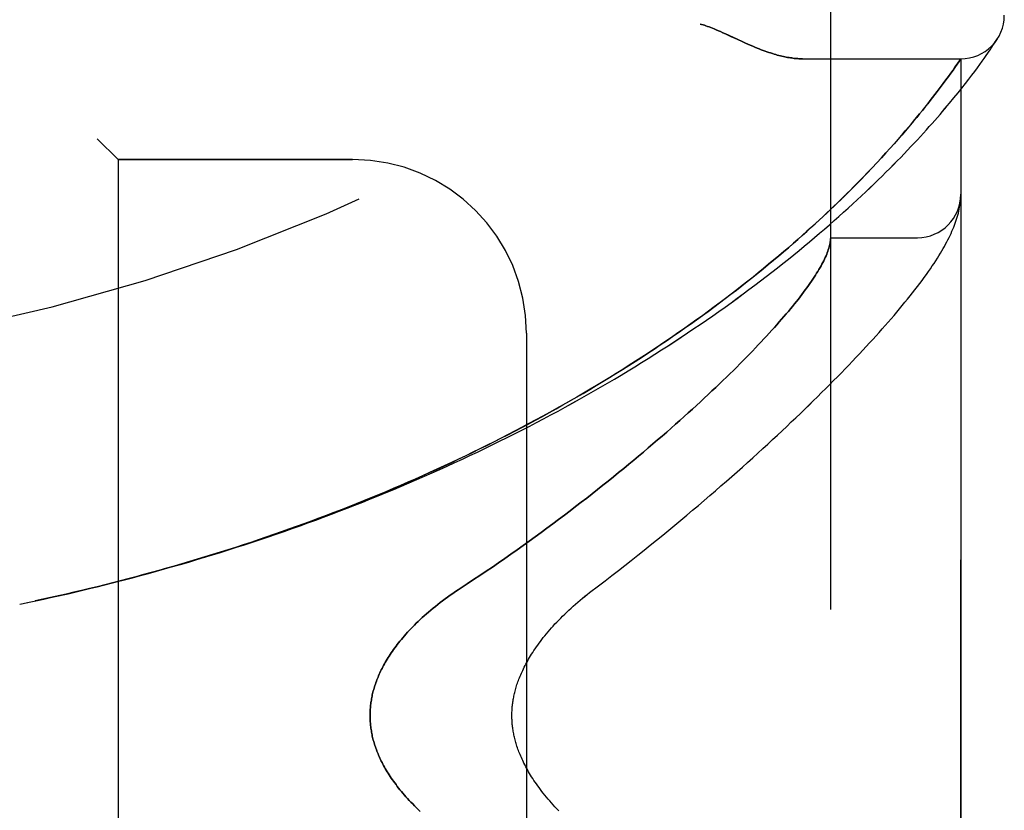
# Model space of a CAD drawing. Header units: inches. Extents: x 0 to 212, y 0 to 138.
# Tile 234 of 256: x 110.9 to 112.32, y 42.28 to 43.42. Entities that reach past the tile are written whole.
import ezdxf

# ---------------------------------------------------------------- set-up
doc = ezdxf.new("R2010")
doc.units = ezdxf.units.IN
doc.header["$LTSCALE"] = 11.6875
doc.header["$MEASUREMENT"] = 0
doc.linetypes.add('HIDDEN', pattern=[0.2, 0.1, -0.1])
doc.layers.add('LEFTHAND_DOOR_ASSEMBLY', color=7, linetype='CONTINUOUS')
doc.layers.add('RIGHTHAND_DOOR_ASSEMBLY', color=7, linetype='CONTINUOUS')

msp = doc.modelspace()

# ---------------------------------------------------------------- linework, layer by layer
at = {"layer": 'LEFTHAND_DOOR_ASSEMBLY', "color": 8, "linetype": 'HIDDEN'}
for p, q in [((112.0713, 41.0934), (112.0713, 43.7359)), ((111.9368, 43.3878), (111.945, 43.384)), ((112.3096, 43.3856), (112.3116, 43.3886)), ((112.3113, 43.3882), (112.3109, 43.3877)), ((112.3113, 43.3882), (112.3116, 43.3886)), ((112.3008, 43.3724), (112.3035, 43.3765)), ((112.3035, 43.3765), (112.3058, 43.38)), ((112.3058, 43.38), (112.3077, 43.3828)), ((112.3077, 43.3828), (112.3096, 43.3856)), ((112.0308, 43.3597), (112.2588, 43.3597)), ((112.2534, 43.3519), (112.2588, 43.3597)), ((112.2588, 41.4697), (112.2588, 43.3597)), ((112.2893, 43.3561), (112.2923, 43.3603)), ((112.2923, 43.3603), (112.295, 43.3642)), ((112.295, 43.3642), (112.2975, 43.3677)), ((112.2475, 43.3434), (112.2503, 43.3474)), ((112.2503, 43.3474), (112.2534, 43.3519)), ((112.2787, 43.3416), (112.2826, 43.3468)), ((112.2826, 43.3468), (112.2861, 43.3516)), ((112.2861, 43.3516), (112.2893, 43.3561)), ((112.2374, 43.3293), (112.241, 43.3343)), ((112.241, 43.3343), (112.2444, 43.339)), ((112.2444, 43.339), (112.2475, 43.3434)), ((112.2701, 43.3303), (112.2746, 43.3361)), ((112.2746, 43.3361), (112.2787, 43.3416)), ((112.2247, 43.3124), (112.2292, 43.3183)), ((112.2292, 43.3183), (112.2334, 43.324)), ((112.2334, 43.324), (112.2374, 43.3293)), ((112.2547, 43.3106), (112.2602, 43.3175)), ((112.2602, 43.3175), (112.2653, 43.3241)), ((112.2653, 43.3241), (112.2701, 43.3303)), ((112.2148, 43.2995), (112.2182, 43.3039)), ((112.2182, 43.3039), (112.2215, 43.3082)), ((112.2215, 43.3082), (112.2247, 43.3124)), ((112.2488, 43.3034), (112.2547, 43.3106)), ((112.2035, 43.2854), (112.2074, 43.2902)), ((112.2074, 43.2902), (112.2112, 43.2949)), ((112.2112, 43.2949), (112.2148, 43.2995)), ((112.1908, 43.2698), (112.1952, 43.2752)), ((112.1952, 43.2752), (112.1995, 43.2804)), ((112.1995, 43.2804), (112.2035, 43.2854)), ((112.1789, 43.2558), (112.1838, 43.2615)), ((112.1685, 43.2437), (112.1738, 43.2498)), ((112.1738, 43.2498), (112.1789, 43.2558)), ((111.0163, 43.2447), (111.0463, 43.2147)), ((112.1571, 43.2308), (112.1629, 43.2373)), ((112.1629, 43.2373), (112.1685, 43.2437)), ((112.1446, 43.2172), (112.151, 43.2241)), ((112.151, 43.2241), (112.1571, 43.2308)), ((111.3838, 43.2147), (111.0463, 43.2147)), ((111.0463, 43.2147), (111.0463, 41.6147)), ((112.131, 43.2026), (112.138, 43.21)), ((112.138, 43.21), (112.1446, 43.2172)), ((112.1161, 43.187), (112.1237, 43.1949)), ((112.1237, 43.1949), (112.131, 43.2026)), ((112.2578, 43.1512), (112.258, 43.1523)), ((112.258, 43.1523), (112.2581, 43.153)), ((112.2581, 43.1537), (112.2582, 43.1544)), ((112.2581, 43.153), (112.2581, 43.1537)), ((112.2582, 43.1544), (112.2583, 43.1551)), ((112.2583, 43.1551), (112.2584, 43.1558)), ((112.2584, 43.1565), (112.2585, 43.1571)), ((112.2584, 43.1558), (112.2584, 43.1565)), ((112.2585, 43.1571), (112.2586, 43.1578)), ((112.2586, 43.1589), (112.2587, 43.1596)), ((112.0713, 43.1022), (112.1963, 43.1022)), ((111.6338, 42.9647), (111.6338, 41.8647)), ((110.9048, 42.5747), (110.9163, 42.5771))]:
    msp.add_line(p, q, dxfattribs=at)
for points in [[(111.8838, 43.4097), (111.8858, 43.4091), (111.8879, 43.4085), (111.89, 43.4078), (111.8921, 43.4071), (111.8943, 43.4063), (111.8966, 43.4055), (111.899, 43.4046), (111.9014, 43.4036), (111.9041, 43.4026), (111.9069, 43.4014), (111.9099, 43.4001), (111.9131, 43.3987), (111.9165, 43.3972), (111.9201, 43.3955)], [(111.9201, 43.3955), (111.9281, 43.3918), (111.9368, 43.3878)], [(111.945, 43.384), (111.9488, 43.3823), (111.9524, 43.3807), (111.9559, 43.3791), (111.9593, 43.3777), (111.9625, 43.3763), (111.9657, 43.3751), (111.9687, 43.3739), (111.9716, 43.3727), (111.9745, 43.3717), (111.9772, 43.3706), (111.9799, 43.3697), (111.9825, 43.3688), (111.9851, 43.368), (111.9876, 43.3672), (111.99, 43.3664), (111.9924, 43.3657), (111.9947, 43.3651), (111.997, 43.3645), (111.9992, 43.3639), (112.0014, 43.3634), (112.0035, 43.3629), (112.0056, 43.3625), (112.0076, 43.3621), (112.0096, 43.3617), (112.0116, 43.3613), (112.0135, 43.361), (112.0154, 43.3608), (112.0172, 43.3605), (112.0191, 43.3603), (112.0208, 43.3601), (112.0226, 43.36), (112.0243, 43.3599), (112.0259, 43.3598), (112.0276, 43.3597), (112.0292, 43.3597), (112.0308, 43.3597)], [(112.2975, 43.3677), (112.2987, 43.3694), (112.3008, 43.3724)], [(110.9627, 42.5873), (110.9743, 42.5899), (110.9859, 42.5926), (110.9975, 42.5954), (111.0091, 42.5982), (111.0207, 42.601), (111.0323, 42.6039), (111.0438, 42.6069), (111.0554, 42.6099), (111.067, 42.6129), (111.0786, 42.616), (111.0901, 42.6191), (111.1017, 42.6223), (111.1132, 42.6255), (111.1248, 42.6288), (111.1363, 42.6321), (111.1479, 42.6355), (111.1594, 42.6389), (111.1709, 42.6424), (111.1824, 42.6459), (111.1939, 42.6494), (111.2054, 42.653), (111.2168, 42.6567), (111.2283, 42.6604), (111.2397, 42.6642), (111.2512, 42.668), (111.2626, 42.6718), (111.274, 42.6757), (111.2854, 42.6797), (111.2967, 42.6836), (111.3081, 42.6877), (111.3194, 42.6918), (111.3308, 42.6959), (111.3421, 42.7001), (111.3534, 42.7043), (111.3646, 42.7086), (111.3759, 42.7129), (111.3871, 42.7173), (111.3983, 42.7217), (111.4095, 42.7262), (111.4206, 42.7307), (111.4318, 42.7353), (111.4429, 42.7399), (111.454, 42.7446), (111.465, 42.7493), (111.476, 42.754), (111.487, 42.7588), (111.498, 42.7637), (111.509, 42.7686), (111.5199, 42.7735), (111.5308, 42.7785), (111.5416, 42.7835), (111.5524, 42.7886), (111.5632, 42.7937), (111.574, 42.7989), (111.5847, 42.8041), (111.5953, 42.8093), (111.606, 42.8146), (111.6166, 42.8199), (111.6271, 42.8253), (111.6377, 42.8307), (111.6481, 42.8362), (111.6586, 42.8417), (111.669, 42.8472), (111.6793, 42.8528), (111.6896, 42.8584), (111.6999, 42.8641), (111.7101, 42.8698), (111.7202, 42.8755), (111.7303, 42.8812), (111.7404, 42.887), (111.7504, 42.8929), (111.7603, 42.8987), (111.7702, 42.9046), (111.78, 42.9106), (111.7898, 42.9165), (111.7995, 42.9225), (111.8091, 42.9285), (111.8187, 42.9346), (111.8282, 42.9406), (111.8377, 42.9467), (111.8471, 42.9528), (111.8564, 42.959), (111.8656, 42.9651), (111.8748, 42.9713), (111.8839, 42.9775), (111.8929, 42.9837), (111.9019, 42.9899), (111.9108, 42.9962), (111.9195, 43.0024), (111.9283, 43.0087), (111.9369, 43.015), (111.9454, 43.0212), (111.9539, 43.0275), (111.9623, 43.0338), (111.9706, 43.0401), (111.9788, 43.0463), (111.9869, 43.0526), (111.9949, 43.0589), (112.0028, 43.0651), (112.0106, 43.0714), (112.0184, 43.0776), (112.026, 43.0838), (112.0335, 43.0901), (112.041, 43.0963), (112.0483, 43.1024), (112.0556, 43.1086), (112.0627, 43.1147), (112.0697, 43.1208), (112.0766, 43.1269), (112.0834, 43.1329), (112.0901, 43.1389), (112.0967, 43.1449), (112.1032, 43.1508), (112.1096, 43.1566), (112.1159, 43.1625), (112.122, 43.1683), (112.1281, 43.174), (112.134, 43.1797), (112.1398, 43.1853), (112.1455, 43.1909), (112.1511, 43.1964), (112.1566, 43.2019), (112.1619, 43.2073), (112.1671, 43.2126), (112.1723, 43.2178), (112.1773, 43.223), (112.1822, 43.2282), (112.187, 43.2332), (112.1917, 43.2382), (112.1962, 43.2431), (112.2007, 43.248), (112.205, 43.2527), (112.2092, 43.2574), (112.2134, 43.262), (112.2174, 43.2665), (112.2213, 43.2709), (112.2251, 43.2753), (112.2288, 43.2796), (112.2324, 43.2838), (112.2358, 43.2879), (112.2392, 43.2919), (112.2425, 43.2958), (112.2488, 43.3034)], [(112.1838, 43.2615), (112.1862, 43.2643), (112.1908, 43.2698)], [(110.9604, 42.5868), (110.9716, 42.5893), (110.9827, 42.5919), (110.9938, 42.5946), (111.0049, 42.5972), (111.0161, 42.6), (111.0272, 42.6027), (111.0383, 42.6055), (111.0494, 42.6084), (111.0605, 42.6113), (111.0716, 42.6142), (111.0826, 42.6172), (111.0937, 42.6203), (111.1048, 42.6233), (111.1159, 42.6264), (111.1269, 42.6296), (111.138, 42.6328), (111.149, 42.6361), (111.16, 42.6394), (111.171, 42.6427), (111.182, 42.6461), (111.193, 42.6495), (111.204, 42.653), (111.215, 42.6565), (111.226, 42.6601), (111.2369, 42.6637), (111.2478, 42.6674), (111.2588, 42.6711), (111.2697, 42.6748), (111.2806, 42.6786), (111.2914, 42.6825), (111.3023, 42.6864), (111.3131, 42.6903), (111.324, 42.6943), (111.3348, 42.6983), (111.3455, 42.7024), (111.3563, 42.7065), (111.3671, 42.7106), (111.3778, 42.7148), (111.3885, 42.7191), (111.3992, 42.7234), (111.4098, 42.7277), (111.4205, 42.7321), (111.4311, 42.7365), (111.4417, 42.741), (111.4522, 42.7455), (111.4628, 42.7501), (111.4733, 42.7547), (111.4838, 42.7594), (111.4942, 42.7641), (111.5046, 42.7688), (111.515, 42.7736), (111.5254, 42.7784), (111.5357, 42.7833), (111.546, 42.7882), (111.5563, 42.7932), (111.5665, 42.7982), (111.5767, 42.8032), (111.5869, 42.8083), (111.597, 42.8135), (111.6071, 42.8186), (111.6171, 42.8239), (111.6271, 42.8291), (111.6371, 42.8344), (111.647, 42.8397), (111.6569, 42.8451), (111.6668, 42.8505), (111.6766, 42.856), (111.6863, 42.8615), (111.696, 42.867), (111.7057, 42.8725), (111.7153, 42.8781), (111.7248, 42.8838), (111.7343, 42.8894), (111.7438, 42.8951), (111.7532, 42.9009), (111.7625, 42.9066), (111.7718, 42.9124), (111.7811, 42.9183), (111.7902, 42.9241), (111.7993, 42.93), (111.8084, 42.9359), (111.8174, 42.9418), (111.8263, 42.9478), (111.8352, 42.9538), (111.844, 42.9598), (111.8527, 42.9658), (111.8614, 42.9718), (111.8699, 42.9779), (111.8784, 42.984), (111.8869, 42.99), (111.8952, 42.9961), (111.9035, 43.0023), (111.9117, 43.0084), (111.9199, 43.0145), (111.9279, 43.0207), (111.9359, 43.0268), (111.9438, 43.0329), (111.9516, 43.0391), (111.9593, 43.0452), (111.9669, 43.0513), (111.9744, 43.0575), (111.9818, 43.0636), (111.9892, 43.0697), (111.9964, 43.0758), (112.0036, 43.0818), (112.0106, 43.0878), (112.0175, 43.0938), (112.0242, 43.0997), (112.0307, 43.1055), (112.037, 43.1111), (112.0432, 43.1167), (112.0491, 43.1221), (112.0549, 43.1274), (112.0605, 43.1326), (112.0659, 43.1377), (112.0711, 43.1426), (112.0762, 43.1475), (112.0811, 43.1522), (112.0859, 43.1568), (112.0906, 43.1614), (112.0951, 43.1659), (112.0996, 43.1703), (112.1039, 43.1746), (112.1081, 43.1788), (112.1161, 43.187)], [(112.2587, 43.1596), (112.2587, 43.1599), (112.2587, 43.1603), (112.2587, 43.1606), (112.2587, 43.161), (112.2588, 43.1614), (112.2588, 43.1618), (112.2588, 43.1621), (112.2588, 43.1625), (112.2588, 43.1629), (112.2588, 43.1632), (112.2588, 43.1636), (112.2588, 43.1639)], [(111.7246, 42.5915), (111.7376, 42.6013), (111.7472, 42.6086), (111.7567, 42.6159), (111.7661, 42.6232), (111.7754, 42.6305), (111.7847, 42.6378), (111.7939, 42.6451), (111.803, 42.6524), (111.812, 42.6597), (111.821, 42.6669), (111.8299, 42.6741), (111.8386, 42.6813), (111.8473, 42.6885), (111.8559, 42.6957), (111.8645, 42.7028), (111.8729, 42.7099), (111.8812, 42.717), (111.8895, 42.724), (111.8976, 42.731), (111.9057, 42.7379), (111.9136, 42.7449), (111.9215, 42.7517), (111.9292, 42.7586), (111.9369, 42.7654), (111.9445, 42.7721), (111.952, 42.7788), (111.9594, 42.7855), (111.9666, 42.7921), (111.9738, 42.7987), (111.9809, 42.8052), (111.9879, 42.8116), (111.9948, 42.818), (112.0016, 42.8244), (112.0083, 42.8307), (112.0149, 42.837), (112.0214, 42.8432), (112.0279, 42.8493), (112.0342, 42.8554), (112.0404, 42.8614), (112.0465, 42.8674), (112.0526, 42.8734), (112.0585, 42.8792), (112.0644, 42.8851), (112.0701, 42.8908), (112.0758, 42.8966), (112.0814, 42.9022), (112.0869, 42.9078), (112.0922, 42.9134), (112.0975, 42.9189), (112.1028, 42.9243), (112.1079, 42.9297), (112.1129, 42.935), (112.1179, 42.9403), (112.1227, 42.9456), (112.1275, 42.9507), (112.1322, 42.9559), (112.1368, 42.961), (112.1413, 42.966), (112.1458, 42.971), (112.1501, 42.9759), (112.1544, 42.9808), (112.1586, 42.9856), (112.1627, 42.9904), (112.1667, 42.9952), (112.1707, 42.9999), (112.1746, 43.0046), (112.1784, 43.0092), (112.1821, 43.0138), (112.1857, 43.0183), (112.1893, 43.0228), (112.1928, 43.0274), (112.1963, 43.0318), (112.1996, 43.0363), (112.2029, 43.0407), (112.2061, 43.045), (112.2092, 43.0493), (112.2121, 43.0535), (112.215, 43.0575), (112.2177, 43.0615), (112.2202, 43.0653), (112.2227, 43.0691), (112.225, 43.0727), (112.2272, 43.0763), (112.2294, 43.0797), (112.2314, 43.0831), (112.2333, 43.0865), (112.2352, 43.0897), (112.2369, 43.0929), (112.2386, 43.0961), (112.2402, 43.0992), (112.2418, 43.1023), (112.2433, 43.1054), (112.2447, 43.1084), (112.246, 43.1114), (112.2473, 43.1143), (112.2485, 43.1173), (112.2497, 43.1202), (112.2507, 43.1232), (112.2518, 43.1261), (112.2527, 43.129), (112.2536, 43.1319), (112.2544, 43.1347), (112.2552, 43.1376), (112.2559, 43.1404), (112.2565, 43.1432), (112.257, 43.146), (112.2574, 43.1486), (112.2578, 43.1512)], [(112.2586, 43.1578), (112.2586, 43.1582), (112.2586, 43.1589)], [(112.0711, 43.0981), (112.0709, 43.0964), (112.0706, 43.0946), (112.0703, 43.0927), (112.0698, 43.0908), (112.0693, 43.0889), (112.0688, 43.0869), (112.0681, 43.0848), (112.0674, 43.0827), (112.0666, 43.0806), (112.0658, 43.0784), (112.0648, 43.0762), (112.0638, 43.0739), (112.0627, 43.0715), (112.0616, 43.0691), (112.0603, 43.0667), (112.059, 43.0642), (112.0576, 43.0617), (112.0562, 43.0591), (112.0546, 43.0564), (112.053, 43.0537), (112.0513, 43.051), (112.0496, 43.0482), (112.0477, 43.0453), (112.0458, 43.0424), (112.0438, 43.0394), (112.0417, 43.0364), (112.0396, 43.0334), (112.0373, 43.0302), (112.035, 43.0271), (112.0326, 43.0238), (112.0302, 43.0206), (112.0276, 43.0172), (112.025, 43.0138), (112.0223, 43.0104), (112.0195, 43.0069), (112.0166, 43.0034), (112.0136, 42.9997), (112.0106, 42.9961), (112.0074, 42.9924), (112.0042, 42.9886), (112.0009, 42.9848), (111.9975, 42.9809), (111.9941, 42.977), (111.9905, 42.973), (111.9869, 42.9689), (111.9831, 42.9648), (111.9793, 42.9607), (111.9754, 42.9565), (111.9714, 42.9522), (111.9674, 42.9479), (111.9632, 42.9435), (111.9589, 42.9391), (111.9546, 42.9346), (111.9502, 42.9301), (111.9456, 42.9255), (111.941, 42.9208), (111.9363, 42.9161), (111.9315, 42.9113), (111.9266, 42.9065), (111.9216, 42.9017), (111.9165, 42.8967), (111.9114, 42.8918), (111.9061, 42.8867), (111.9007, 42.8817), (111.8953, 42.8765), (111.8897, 42.8713), (111.8841, 42.8661), (111.8784, 42.8608), (111.8725, 42.8555), (111.8666, 42.8501), (111.8606, 42.8447), (111.8545, 42.8392), (111.8483, 42.8337), (111.842, 42.8281), (111.8356, 42.8225), (111.8291, 42.8168), (111.8225, 42.8111), (111.8158, 42.8054), (111.809, 42.7996), (111.8022, 42.7938), (111.7952, 42.7879), (111.7881, 42.782), (111.781, 42.7761), (111.7737, 42.7701), (111.7664, 42.7641), (111.759, 42.7581), (111.7515, 42.752), (111.7439, 42.7459), (111.7362, 42.7398), (111.7284, 42.7337), (111.7206, 42.7275), (111.7127, 42.7214), (111.7046, 42.7152), (111.6965, 42.709), (111.6884, 42.7028), (111.6801, 42.6966), (111.6718, 42.6903), (111.6634, 42.6841), (111.6549, 42.6779), (111.6464, 42.6716), (111.6378, 42.6654), (111.6291, 42.6592), (111.6204, 42.653), (111.6116, 42.6468), (111.6027, 42.6406), (111.5938, 42.6345), (111.5849, 42.6283), (111.5759, 42.6222), (111.5668, 42.6162), (111.5578, 42.6101), (111.5486, 42.6041), (111.5356, 42.5955)], [(112.0713, 43.1012), (112.0713, 43.1009), (112.0713, 43.1006), (112.0713, 43.1003), (112.0713, 43.0999), (112.0712, 43.0995), (112.0712, 43.0991), (112.0711, 43.0986), (112.0711, 43.0981)], [(111.5356, 42.5955), (111.5317, 42.5929), (111.5279, 42.5903), (111.5241, 42.5877), (111.5204, 42.585), (111.5168, 42.5824), (111.5132, 42.5797), (111.5096, 42.577), (111.5062, 42.5743), (111.5028, 42.5716), (111.4995, 42.5689), (111.4962, 42.5662), (111.493, 42.5635), (111.4899, 42.5607), (111.4869, 42.558), (111.4839, 42.5554), (111.481, 42.5527), (111.4782, 42.55), (111.4754, 42.5473), (111.4728, 42.5447), (111.4702, 42.542), (111.4676, 42.5394), (111.4652, 42.5368), (111.4628, 42.5343), (111.4605, 42.5317), (111.4583, 42.5292), (111.4561, 42.5266), (111.454, 42.5241), (111.4519, 42.5216), (111.45, 42.5192), (111.448, 42.5167), (111.4462, 42.5143), (111.4444, 42.5119), (111.4427, 42.5095), (111.441, 42.5071), (111.4394, 42.5048), (111.4378, 42.5025), (111.4363, 42.5002), (111.4349, 42.4979), (111.4335, 42.4956), (111.4321, 42.4934), (111.4308, 42.4911), (111.4296, 42.4889), (111.4284, 42.4867), (111.4272, 42.4846), (111.4261, 42.4824), (111.425, 42.4803), (111.424, 42.4782), (111.423, 42.4761), (111.422, 42.474), (111.4211, 42.4719), (111.4203, 42.4699), (111.4194, 42.4678), (111.4186, 42.4658), (111.4179, 42.4638), (111.4172, 42.4618), (111.4165, 42.4598), (111.4158, 42.4578), (111.4152, 42.4559), (111.4146, 42.4539), (111.4141, 42.452), (111.4135, 42.4501), (111.413, 42.4481), (111.4126, 42.4462), (111.4121, 42.4443), (111.4117, 42.4424), (111.4113, 42.4405), (111.411, 42.4387), (111.4107, 42.4368), (111.4104, 42.4349), (111.4101, 42.4331), (111.4098, 42.4312), (111.4096, 42.4294), (111.4094, 42.4275), (111.4093, 42.4257), (111.4091, 42.4238), (111.409, 42.422), (111.4089, 42.4202), (111.4089, 42.4183), (111.4088, 42.4165), (111.4088, 42.4147), (111.4088, 42.4128), (111.4089, 42.411), (111.4089, 42.4092), (111.409, 42.4073), (111.4091, 42.4055), (111.4093, 42.4037), (111.4094, 42.4018), (111.4096, 42.4), (111.4098, 42.3981), (111.4101, 42.3963), (111.4104, 42.3944), (111.4107, 42.3926), (111.411, 42.3907), (111.4113, 42.3888), (111.4117, 42.3869), (111.4121, 42.385), (111.4126, 42.3831), (111.413, 42.3812), (111.4135, 42.3793), (111.4141, 42.3774), (111.4146, 42.3754), (111.4152, 42.3735), (111.4158, 42.3715), (111.4165, 42.3695), (111.4172, 42.3675), (111.4179, 42.3656), (111.4186, 42.3635), (111.4194, 42.3615), (111.4203, 42.3595), (111.4211, 42.3574), (111.422, 42.3554), (111.423, 42.3533), (111.424, 42.3512), (111.425, 42.3491), (111.4261, 42.3469), (111.4272, 42.3448), (111.4284, 42.3426), (111.4296, 42.3404), (111.4308, 42.3382), (111.4321, 42.336), (111.4335, 42.3337), (111.4349, 42.3315), (111.4363, 42.3292), (111.4378, 42.3269), (111.4394, 42.3246), (111.441, 42.3222), (111.4427, 42.3199), (111.4444, 42.3175), (111.4462, 42.3151), (111.448, 42.3126), (111.45, 42.3102), (111.4519, 42.3077), (111.454, 42.3052), (111.4561, 42.3027), (111.4583, 42.3002), (111.4605, 42.2976), (111.4628, 42.2951), (111.4652, 42.2925), (111.4676, 42.2899), (111.4702, 42.2873), (111.4728, 42.2847), (111.4754, 42.282), (111.4782, 42.2794), (111.481, 42.2767)], [(110.9159, 42.577), (110.9279, 42.5796), (110.9395, 42.5821), (110.9511, 42.5847)], [(110.9271, 42.5794), (110.9382, 42.5818), (110.9493, 42.5843), (110.9627, 42.5873)], [(111.6803, 42.2774), (111.6775, 42.2802), (111.6749, 42.2831), (111.6723, 42.2859), (111.6697, 42.2887), (111.6673, 42.2916), (111.6649, 42.2944), (111.6625, 42.2972), (111.6603, 42.2999), (111.6581, 42.3027), (111.656, 42.3054), (111.6539, 42.3081), (111.6519, 42.3108), (111.65, 42.3135), (111.6481, 42.3161), (111.6463, 42.3187), (111.6446, 42.3213), (111.6429, 42.3238), (111.6413, 42.3263), (111.6398, 42.3288), (111.6383, 42.3312), (111.6369, 42.3336), (111.6356, 42.336), (111.6342, 42.3384), (111.633, 42.3407), (111.6318, 42.343), (111.6306, 42.3452), (111.6295, 42.3475), (111.6285, 42.3497), (111.6275, 42.3519), (111.6265, 42.354), (111.6256, 42.3562), (111.6247, 42.3583), (111.6239, 42.3603), (111.6231, 42.3624), (111.6223, 42.3644), (111.6216, 42.3664), (111.6209, 42.3683), (111.6202, 42.3703), (111.6196, 42.3722), (111.6191, 42.3741), (111.6185, 42.3759), (111.618, 42.3778), (111.6175, 42.3796), (111.617, 42.3814), (111.6166, 42.3832), (111.6162, 42.385), (111.6158, 42.3867), (111.6155, 42.3884), (111.6152, 42.3902), (111.6149, 42.3919), (111.6146, 42.3935), (111.6143, 42.3952), (111.6141, 42.3969), (111.6139, 42.3985), (111.6137, 42.4002), (111.6135, 42.4018), (111.6134, 42.4034), (111.6133, 42.4051), (111.6131, 42.4067), (111.6131, 42.4083), (111.613, 42.4099), (111.6129, 42.4115), (111.6129, 42.4131), (111.6129, 42.4147), (111.6129, 42.4163), (111.6129, 42.4179), (111.613, 42.4195), (111.6131, 42.4211), (111.6131, 42.4227), (111.6133, 42.4243), (111.6134, 42.4259), (111.6135, 42.4275), (111.6137, 42.4292), (111.6139, 42.4308), (111.6141, 42.4325), (111.6143, 42.4341), (111.6146, 42.4358), (111.6149, 42.4375), (111.6152, 42.4392), (111.6155, 42.4409), (111.6158, 42.4426), (111.6162, 42.4444), (111.6166, 42.4461), (111.617, 42.4479), (111.6175, 42.4497), (111.618, 42.4516), (111.6185, 42.4534), (111.6191, 42.4553), (111.6196, 42.4572), (111.6202, 42.4591), (111.6209, 42.461), (111.6216, 42.463), (111.6223, 42.465), (111.6231, 42.467), (111.6238, 42.469), (111.6247, 42.4711), (111.6256, 42.4732), (111.6265, 42.4753), (111.6275, 42.4775), (111.6285, 42.4796), (111.6295, 42.4819), (111.6306, 42.4841), (111.6318, 42.4864), (111.633, 42.4887), (111.6342, 42.491), (111.6356, 42.4933), (111.6369, 42.4957), (111.6383, 42.4981), (111.6398, 42.5006), (111.6413, 42.503), (111.6429, 42.5055), (111.6446, 42.5081), (111.6463, 42.5107), (111.6481, 42.5133), (111.65, 42.5159), (111.6519, 42.5185), (111.6539, 42.5212), (111.656, 42.5239), (111.6581, 42.5267), (111.6603, 42.5294), (111.6625, 42.5322), (111.6649, 42.535), (111.6673, 42.5378), (111.6697, 42.5406), (111.6723, 42.5434), (111.6749, 42.5463), (111.6775, 42.5491), (111.6803, 42.552), (111.6831, 42.5549), (111.6859, 42.5577), (111.6889, 42.5606), (111.6918, 42.5635), (111.6949, 42.5663), (111.698, 42.5692), (111.7012, 42.572), (111.7044, 42.5749), (111.7076, 42.5777), (111.711, 42.5805), (111.7143, 42.5833), (111.7177, 42.586), (111.7212, 42.5888), (111.7246, 42.5915)]]:
    msp.add_lwpolyline(points, dxfattribs=at)
for centre, radius, start, end in [((110.2588, 45.6898), 2.7751, 270, 316.1116), ((112.2588, 43.4222), 0.0625, 270, 360), ((111.3838, 42.9647), 0.25, 0, 90), ((112.1963, 43.1647), 0.0625, 270, 360)]:
    msp.add_arc(centre, radius, start, end, dxfattribs=at)
at = {"layer": 'RIGHTHAND_DOOR_ASSEMBLY', "color": 8, "linetype": 'HIDDEN'}
for p, q in [((112.0713, 43.7359), (112.0713, 41.0934)), ((111.9368, 43.3878), (111.9201, 43.3955)), ((111.945, 43.384), (111.9368, 43.3878)), ((112.3096, 43.3856), (112.3113, 43.3882)), ((112.3008, 43.3724), (112.3035, 43.3765)), ((112.3035, 43.3765), (112.3058, 43.38)), ((112.3058, 43.38), (112.3077, 43.3828)), ((112.3077, 43.3828), (112.3096, 43.3856)), ((112.0308, 43.3597), (112.2588, 43.3597)), ((112.2588, 43.3597), (112.2547, 43.3537)), ((112.2588, 43.3597), (112.2588, 41.4697)), ((112.2893, 43.3561), (112.2923, 43.3603)), ((112.2923, 43.3603), (112.295, 43.3642)), ((112.295, 43.3642), (112.2975, 43.3677)), ((112.2503, 43.3473), (112.2475, 43.3434)), ((112.2534, 43.3518), (112.2503, 43.3473)), ((112.2547, 43.3537), (112.2534, 43.3518)), ((112.2787, 43.3416), (112.2825, 43.3468)), ((112.2825, 43.3468), (112.2861, 43.3516)), ((112.2861, 43.3516), (112.2893, 43.3561)), ((112.241, 43.3343), (112.2373, 43.3293)), ((112.2444, 43.339), (112.241, 43.3343)), ((112.2475, 43.3434), (112.2444, 43.339)), ((112.2701, 43.3303), (112.2746, 43.3361)), ((112.2746, 43.3361), (112.2787, 43.3416)), ((112.2292, 43.3183), (112.2247, 43.3124)), ((112.2334, 43.324), (112.2292, 43.3183)), ((112.2373, 43.3293), (112.2334, 43.324)), ((112.2547, 43.3106), (112.2602, 43.3175)), ((112.2602, 43.3175), (112.2653, 43.3241)), ((112.2653, 43.3241), (112.2701, 43.3303)), ((112.2182, 43.3039), (112.2148, 43.2995)), ((112.2215, 43.3082), (112.2182, 43.3039)), ((112.2247, 43.3124), (112.2215, 43.3082)), ((112.2488, 43.3034), (112.2547, 43.3106)), ((112.2075, 43.2903), (112.2036, 43.2854)), ((112.2112, 43.295), (112.2075, 43.2903)), ((112.2148, 43.2995), (112.2112, 43.295)), ((112.1953, 43.2752), (112.1909, 43.2699)), ((112.1995, 43.2804), (112.1953, 43.2752)), ((112.2036, 43.2854), (112.1995, 43.2804)), ((112.1839, 43.2616), (112.179, 43.2558)), ((112.1739, 43.2499), (112.1685, 43.2438)), ((112.179, 43.2558), (112.1739, 43.2499)), ((111.0463, 43.2147), (111.0163, 43.2447)), ((112.163, 43.2375), (112.1572, 43.231)), ((112.1685, 43.2438), (112.163, 43.2375)), ((112.1511, 43.2242), (112.1448, 43.2173)), ((112.1572, 43.231), (112.1511, 43.2242)), ((111.0463, 43.2147), (111.3838, 43.2147)), ((111.0463, 43.2147), (111.0463, 41.6147)), ((112.1381, 43.2101), (112.1312, 43.2027)), ((112.1448, 43.2173), (112.1381, 43.2101)), ((112.1239, 43.1951), (112.1163, 43.1872)), ((112.1312, 43.2027), (112.1239, 43.1951)), ((112.2578, 43.1512), (112.258, 43.1523)), ((112.258, 43.1523), (112.2581, 43.153)), ((112.2581, 43.1537), (112.2582, 43.1544)), ((112.2581, 43.153), (112.2581, 43.1537)), ((112.2582, 43.1544), (112.2583, 43.1551)), ((112.2583, 43.1551), (112.2584, 43.1558)), ((112.2584, 43.1565), (112.2585, 43.1571)), ((112.2584, 43.1558), (112.2584, 43.1565)), ((112.2585, 43.1571), (112.2586, 43.1578)), ((112.2586, 43.1585), (112.2587, 43.1592)), ((112.2586, 43.1578), (112.2586, 43.1585)), ((112.0713, 43.1022), (112.1963, 43.1022)), ((111.6338, 42.9647), (111.6338, 41.8647)), ((110.9048, 42.5747), (110.9163, 42.5771))]:
    msp.add_line(p, q, dxfattribs=at)
for points in [[(111.9201, 43.3955), (111.9165, 43.3972), (111.9131, 43.3987), (111.9099, 43.4001), (111.9069, 43.4014), (111.9041, 43.4026), (111.9014, 43.4036), (111.899, 43.4046), (111.8966, 43.4055), (111.8943, 43.4063), (111.8921, 43.4071), (111.89, 43.4078), (111.8879, 43.4085), (111.8858, 43.4091), (111.8838, 43.4097)], [(112.0308, 43.3597), (112.0292, 43.3597), (112.0276, 43.3597), (112.0259, 43.3598), (112.0243, 43.3599), (112.0226, 43.36), (112.0208, 43.3601), (112.0191, 43.3603), (112.0172, 43.3605), (112.0154, 43.3608), (112.0135, 43.361), (112.0116, 43.3613), (112.0096, 43.3617), (112.0076, 43.3621), (112.0056, 43.3625), (112.0035, 43.3629), (112.0014, 43.3634), (111.9992, 43.3639), (111.997, 43.3645), (111.9947, 43.3651), (111.9924, 43.3657), (111.99, 43.3664), (111.9876, 43.3672), (111.9851, 43.368), (111.9825, 43.3688), (111.9799, 43.3697), (111.9772, 43.3706), (111.9745, 43.3717), (111.9716, 43.3727), (111.9687, 43.3739), (111.9657, 43.3751), (111.9625, 43.3763), (111.9593, 43.3777), (111.9559, 43.3791), (111.9524, 43.3807), (111.9488, 43.3823), (111.945, 43.384)], [(112.2975, 43.3677), (112.2986, 43.3694), (112.3008, 43.3724)], [(110.9627, 42.5873), (110.9743, 42.5899), (110.9859, 42.5926), (110.9975, 42.5954), (111.0091, 42.5982), (111.0207, 42.601), (111.0323, 42.6039), (111.0438, 42.6069), (111.0554, 42.6099), (111.067, 42.6129), (111.0786, 42.616), (111.0901, 42.6191), (111.1017, 42.6223), (111.1132, 42.6255), (111.1248, 42.6288), (111.1363, 42.6321), (111.1478, 42.6355), (111.1594, 42.6389), (111.1709, 42.6424), (111.1824, 42.6459), (111.1939, 42.6494), (111.2054, 42.653), (111.2168, 42.6567), (111.2283, 42.6604), (111.2397, 42.6642), (111.2512, 42.668), (111.2626, 42.6718), (111.274, 42.6757), (111.2854, 42.6796), (111.2967, 42.6836), (111.3081, 42.6877), (111.3194, 42.6918), (111.3307, 42.6959), (111.342, 42.7001), (111.3533, 42.7043), (111.3646, 42.7086), (111.3758, 42.7129), (111.3871, 42.7173), (111.3983, 42.7217), (111.4095, 42.7262), (111.4206, 42.7307), (111.4317, 42.7353), (111.4428, 42.7399), (111.4539, 42.7446), (111.465, 42.7493), (111.476, 42.754), (111.487, 42.7588), (111.498, 42.7637), (111.5089, 42.7685), (111.5198, 42.7735), (111.5307, 42.7785), (111.5416, 42.7835), (111.5524, 42.7886), (111.5632, 42.7937), (111.5739, 42.7988), (111.5846, 42.804), (111.5953, 42.8093), (111.606, 42.8146), (111.6166, 42.8199), (111.6271, 42.8253), (111.6376, 42.8307), (111.6481, 42.8362), (111.6585, 42.8417), (111.6689, 42.8472), (111.6793, 42.8528), (111.6896, 42.8584), (111.6998, 42.864), (111.71, 42.8697), (111.7202, 42.8755), (111.7303, 42.8812), (111.7403, 42.887), (111.7503, 42.8929), (111.7603, 42.8987), (111.7701, 42.9046), (111.78, 42.9105), (111.7897, 42.9165), (111.7994, 42.9225), (111.8091, 42.9285), (111.8187, 42.9345), (111.8282, 42.9406), (111.8376, 42.9467), (111.847, 42.9528), (111.8563, 42.959), (111.8656, 42.9651), (111.8748, 42.9713), (111.8839, 42.9775), (111.8929, 42.9837), (111.9018, 42.9899), (111.9107, 42.9962), (111.9195, 43.0024), (111.9282, 43.0087), (111.9369, 43.0149), (111.9454, 43.0212), (111.9539, 43.0275), (111.9622, 43.0338), (111.9705, 43.04), (111.9787, 43.0463), (111.9868, 43.0526), (111.9948, 43.0588), (112.0028, 43.0651), (112.0106, 43.0714), (112.0183, 43.0776), (112.026, 43.0838), (112.0335, 43.09), (112.0409, 43.0962), (112.0483, 43.1024), (112.0555, 43.1086), (112.0627, 43.1147), (112.0697, 43.1208), (112.0766, 43.1268), (112.0834, 43.1329), (112.0901, 43.1389), (112.0967, 43.1448), (112.1032, 43.1507), (112.1096, 43.1566), (112.1158, 43.1625), (112.122, 43.1682), (112.128, 43.174), (112.134, 43.1797), (112.1398, 43.1853), (112.1455, 43.1909), (112.1511, 43.1964), (112.1565, 43.2018), (112.1619, 43.2072), (112.1671, 43.2126), (112.1723, 43.2178), (112.1773, 43.223), (112.1822, 43.2281), (112.187, 43.2332), (112.1916, 43.2382), (112.1962, 43.2431), (112.2006, 43.2479), (112.205, 43.2527), (112.2092, 43.2574), (112.2133, 43.262), (112.2174, 43.2665), (112.2213, 43.2709), (112.2251, 43.2753), (112.2288, 43.2795), (112.2323, 43.2837), (112.2358, 43.2878), (112.2392, 43.2919), (112.2425, 43.2958), (112.2488, 43.3034)], [(112.1909, 43.2699), (112.1863, 43.2644), (112.1839, 43.2616)], [(112.1163, 43.1872), (112.1083, 43.179), (112.1041, 43.1748), (112.0998, 43.1705), (112.0954, 43.1661), (112.0908, 43.1617), (112.0862, 43.1571), (112.0814, 43.1525), (112.0765, 43.1477), (112.0714, 43.1429), (112.0662, 43.138), (112.0608, 43.1329), (112.0553, 43.1278), (112.0495, 43.1225), (112.0436, 43.117), (112.0374, 43.1115), (112.0311, 43.1058), (112.0246, 43.1001), (112.0179, 43.0942), (112.0111, 43.0883), (112.0041, 43.0823), (111.9969, 43.0762), (111.9897, 43.0701), (111.9823, 43.064), (111.9749, 43.0579), (111.9674, 43.0517), (111.9598, 43.0456), (111.9521, 43.0395), (111.9443, 43.0333), (111.9364, 43.0272), (111.9284, 43.021), (111.9204, 43.0149), (111.9123, 43.0088), (111.904, 43.0026), (111.8958, 42.9965), (111.8874, 42.9904), (111.879, 42.9843), (111.8704, 42.9783), (111.8619, 42.9722), (111.8532, 42.9661), (111.8445, 42.9601), (111.8357, 42.9541), (111.8268, 42.9481), (111.8179, 42.9422), (111.8089, 42.9362), (111.7998, 42.9303), (111.7907, 42.9244), (111.7816, 42.9186), (111.7723, 42.9127), (111.763, 42.9069), (111.7537, 42.9012), (111.7443, 42.8954), (111.7348, 42.8897), (111.7253, 42.8841), (111.7157, 42.8784), (111.7061, 42.8728), (111.6965, 42.8672), (111.6868, 42.8617), (111.677, 42.8562), (111.6672, 42.8508), (111.6574, 42.8454), (111.6475, 42.84), (111.6375, 42.8346), (111.6276, 42.8293), (111.6176, 42.8241), (111.6075, 42.8189), (111.5974, 42.8137), (111.5873, 42.8085), (111.5771, 42.8034), (111.5669, 42.7984), (111.5567, 42.7934), (111.5464, 42.7884), (111.5361, 42.7835), (111.5258, 42.7786), (111.5154, 42.7738), (111.505, 42.769), (111.4946, 42.7642), (111.4841, 42.7595), (111.4736, 42.7549), (111.4631, 42.7503), (111.4526, 42.7457), (111.442, 42.7412), (111.4314, 42.7367), (111.4208, 42.7322), (111.4101, 42.7279), (111.3995, 42.7235), (111.3888, 42.7192), (111.3781, 42.715), (111.3673, 42.7108), (111.3566, 42.7066), (111.3458, 42.7025), (111.335, 42.6984), (111.3242, 42.6944), (111.3134, 42.6904), (111.3025, 42.6865), (111.2917, 42.6826), (111.2808, 42.6787), (111.2699, 42.6749), (111.259, 42.6712), (111.2481, 42.6675), (111.2371, 42.6638), (111.2262, 42.6602), (111.2152, 42.6566), (111.2042, 42.6531), (111.1932, 42.6496), (111.1822, 42.6462), (111.1712, 42.6428), (111.1602, 42.6394), (111.1491, 42.6361), (111.1381, 42.6329), (111.1271, 42.6297), (111.116, 42.6265), (111.1049, 42.6234), (111.0938, 42.6203), (111.0828, 42.6173), (111.0717, 42.6143), (111.0606, 42.6113), (111.0495, 42.6084), (111.0384, 42.6056), (111.0272, 42.6028), (111.0161, 42.6), (111.005, 42.5973), (110.9939, 42.5946), (110.9827, 42.5919), (110.9716, 42.5894), (110.9605, 42.5868)], [(112.2587, 43.1592), (112.2587, 43.1596), (112.2587, 43.1599), (112.2587, 43.1603), (112.2587, 43.1607), (112.2587, 43.161), (112.2588, 43.1614), (112.2588, 43.1618), (112.2588, 43.1621), (112.2588, 43.1625), (112.2588, 43.1629), (112.2588, 43.1632), (112.2588, 43.1636)], [(111.7246, 42.5915), (111.7376, 42.6013), (111.7472, 42.6086), (111.7567, 42.6159), (111.7661, 42.6232), (111.7754, 42.6305), (111.7847, 42.6378), (111.7939, 42.6451), (111.803, 42.6524), (111.812, 42.6597), (111.821, 42.6669), (111.8299, 42.6741), (111.8386, 42.6813), (111.8473, 42.6885), (111.8559, 42.6957), (111.8645, 42.7028), (111.8729, 42.7099), (111.8812, 42.717), (111.8895, 42.724), (111.8976, 42.731), (111.9057, 42.7379), (111.9136, 42.7449), (111.9215, 42.7517), (111.9293, 42.7586), (111.9369, 42.7654), (111.9445, 42.7721), (111.952, 42.7788), (111.9594, 42.7855), (111.9667, 42.7921), (111.9738, 42.7987), (111.9809, 42.8052), (111.9879, 42.8116), (111.9948, 42.8181), (112.0016, 42.8244), (112.0083, 42.8307), (112.0149, 42.837), (112.0215, 42.8432), (112.0279, 42.8493), (112.0342, 42.8554), (112.0404, 42.8615), (112.0465, 42.8674), (112.0526, 42.8734), (112.0585, 42.8793), (112.0644, 42.8851), (112.0701, 42.8908), (112.0758, 42.8966), (112.0814, 42.9022), (112.0869, 42.9078), (112.0922, 42.9134), (112.0976, 42.9189), (112.1028, 42.9243), (112.1079, 42.9297), (112.1129, 42.935), (112.1179, 42.9403), (112.1227, 42.9456), (112.1275, 42.9507), (112.1322, 42.9559), (112.1368, 42.961), (112.1413, 42.966), (112.1458, 42.971), (112.1501, 42.9759), (112.1544, 42.9808), (112.1586, 42.9856), (112.1627, 42.9904), (112.1667, 42.9952), (112.1707, 42.9999), (112.1746, 43.0046), (112.1784, 43.0092), (112.1821, 43.0138), (112.1857, 43.0183), (112.1893, 43.0229), (112.1928, 43.0274), (112.1963, 43.0318), (112.1997, 43.0363), (112.2029, 43.0407), (112.2061, 43.045), (112.2092, 43.0493), (112.2121, 43.0535), (112.215, 43.0575), (112.2177, 43.0615), (112.2202, 43.0653), (112.2227, 43.0691), (112.225, 43.0727), (112.2272, 43.0763), (112.2294, 43.0797), (112.2314, 43.0831), (112.2333, 43.0865), (112.2352, 43.0897), (112.2369, 43.0929), (112.2386, 43.0961), (112.2402, 43.0992), (112.2418, 43.1023), (112.2433, 43.1054), (112.2447, 43.1084), (112.246, 43.1114), (112.2473, 43.1144), (112.2485, 43.1173), (112.2497, 43.1202), (112.2507, 43.1232), (112.2518, 43.1261), (112.2527, 43.129), (112.2536, 43.1319), (112.2544, 43.1347), (112.2552, 43.1376), (112.2559, 43.1404), (112.2565, 43.1432), (112.257, 43.146), (112.2574, 43.1486), (112.2578, 43.1512)], [(111.5356, 42.5955), (111.5486, 42.6041), (111.5578, 42.6101), (111.5668, 42.6162), (111.5759, 42.6222), (111.5849, 42.6283), (111.5938, 42.6345), (111.6027, 42.6406), (111.6116, 42.6468), (111.6204, 42.653), (111.6291, 42.6592), (111.6378, 42.6654), (111.6464, 42.6716), (111.6549, 42.6779), (111.6634, 42.6841), (111.6718, 42.6903), (111.6801, 42.6966), (111.6884, 42.7028), (111.6965, 42.709), (111.7046, 42.7152), (111.7127, 42.7214), (111.7206, 42.7275), (111.7284, 42.7337), (111.7362, 42.7398), (111.7439, 42.7459), (111.7515, 42.752), (111.759, 42.7581), (111.7664, 42.7641), (111.7737, 42.7701), (111.781, 42.7761), (111.7881, 42.782), (111.7952, 42.7879), (111.8022, 42.7938), (111.809, 42.7996), (111.8158, 42.8054), (111.8225, 42.8111), (111.8291, 42.8168), (111.8356, 42.8225), (111.842, 42.8281), (111.8483, 42.8337), (111.8545, 42.8392), (111.8606, 42.8447), (111.8666, 42.8501), (111.8725, 42.8555), (111.8784, 42.8608), (111.8841, 42.8661), (111.8897, 42.8713), (111.8953, 42.8765), (111.9007, 42.8817), (111.9061, 42.8867), (111.9114, 42.8918), (111.9165, 42.8967), (111.9216, 42.9017), (111.9266, 42.9065), (111.9315, 42.9113), (111.9363, 42.9161), (111.941, 42.9208), (111.9456, 42.9255), (111.9502, 42.9301), (111.9546, 42.9346), (111.9589, 42.9391), (111.9632, 42.9435), (111.9674, 42.9479), (111.9714, 42.9522), (111.9754, 42.9565), (111.9793, 42.9607), (111.9831, 42.9648), (111.9869, 42.9689), (111.9905, 42.973), (111.9941, 42.977), (111.9975, 42.9809), (112.0009, 42.9848), (112.0042, 42.9886), (112.0074, 42.9924), (112.0106, 42.9961), (112.0136, 42.9997), (112.0166, 43.0034), (112.0195, 43.0069), (112.0223, 43.0104), (112.025, 43.0138), (112.0276, 43.0172), (112.0302, 43.0206), (112.0326, 43.0238), (112.035, 43.0271), (112.0373, 43.0302), (112.0396, 43.0334), (112.0417, 43.0364), (112.0438, 43.0394), (112.0458, 43.0424), (112.0477, 43.0453), (112.0496, 43.0482), (112.0513, 43.051), (112.053, 43.0537), (112.0546, 43.0564), (112.0562, 43.0591), (112.0576, 43.0617), (112.059, 43.0642), (112.0603, 43.0667), (112.0616, 43.0691), (112.0627, 43.0715), (112.0638, 43.0739), (112.0648, 43.0762), (112.0658, 43.0784), (112.0666, 43.0806), (112.0674, 43.0827), (112.0681, 43.0848), (112.0688, 43.0869), (112.0693, 43.0889), (112.0698, 43.0908), (112.0703, 43.0927), (112.0706, 43.0946), (112.0709, 43.0964), (112.0711, 43.0981)], [(112.0711, 43.0981), (112.0711, 43.0986), (112.0712, 43.0991), (112.0712, 43.0995), (112.0713, 43.0999), (112.0713, 43.1003), (112.0713, 43.1006), (112.0713, 43.1009), (112.0713, 43.1012)], [(111.481, 42.2767), (111.4782, 42.2794), (111.4754, 42.282), (111.4728, 42.2847), (111.4702, 42.2873), (111.4676, 42.2899), (111.4652, 42.2925), (111.4628, 42.2951), (111.4605, 42.2976), (111.4583, 42.3002), (111.4561, 42.3027), (111.454, 42.3052), (111.4519, 42.3077), (111.45, 42.3102), (111.448, 42.3126), (111.4462, 42.3151), (111.4444, 42.3175), (111.4427, 42.3199), (111.441, 42.3222), (111.4394, 42.3246), (111.4378, 42.3269), (111.4363, 42.3292), (111.4349, 42.3315), (111.4335, 42.3337), (111.4321, 42.336), (111.4308, 42.3382), (111.4296, 42.3404), (111.4284, 42.3426), (111.4272, 42.3448), (111.4261, 42.3469), (111.425, 42.3491), (111.424, 42.3512), (111.423, 42.3533), (111.422, 42.3554), (111.4211, 42.3574), (111.4203, 42.3595), (111.4194, 42.3615), (111.4186, 42.3635), (111.4179, 42.3656), (111.4172, 42.3675), (111.4165, 42.3695), (111.4158, 42.3715), (111.4152, 42.3735), (111.4146, 42.3754), (111.4141, 42.3774), (111.4135, 42.3793), (111.413, 42.3812), (111.4126, 42.3831), (111.4121, 42.385), (111.4117, 42.3869), (111.4113, 42.3888), (111.411, 42.3907), (111.4107, 42.3926), (111.4104, 42.3944), (111.4101, 42.3963), (111.4098, 42.3981), (111.4096, 42.4), (111.4094, 42.4018), (111.4093, 42.4037), (111.4091, 42.4055), (111.409, 42.4073), (111.4089, 42.4092), (111.4089, 42.411), (111.4088, 42.4128), (111.4088, 42.4147), (111.4088, 42.4165), (111.4089, 42.4183), (111.4089, 42.4202), (111.409, 42.422), (111.4091, 42.4238), (111.4093, 42.4257), (111.4094, 42.4275), (111.4096, 42.4294), (111.4098, 42.4312), (111.4101, 42.4331), (111.4104, 42.4349), (111.4107, 42.4368), (111.411, 42.4387), (111.4113, 42.4405), (111.4117, 42.4424), (111.4121, 42.4443), (111.4126, 42.4462), (111.413, 42.4481), (111.4135, 42.4501), (111.4141, 42.452), (111.4146, 42.4539), (111.4152, 42.4559), (111.4158, 42.4578), (111.4165, 42.4598), (111.4172, 42.4618), (111.4179, 42.4638), (111.4186, 42.4658), (111.4194, 42.4678), (111.4203, 42.4699), (111.4211, 42.4719), (111.422, 42.474), (111.423, 42.4761), (111.424, 42.4782), (111.425, 42.4803), (111.4261, 42.4824), (111.4272, 42.4846), (111.4284, 42.4867), (111.4296, 42.4889), (111.4308, 42.4911), (111.4321, 42.4934), (111.4335, 42.4956), (111.4349, 42.4979), (111.4363, 42.5002), (111.4378, 42.5025), (111.4394, 42.5048), (111.441, 42.5071), (111.4427, 42.5095), (111.4444, 42.5119), (111.4462, 42.5143), (111.448, 42.5167), (111.45, 42.5192), (111.4519, 42.5216), (111.454, 42.5241), (111.4561, 42.5266), (111.4583, 42.5292), (111.4605, 42.5317), (111.4628, 42.5343), (111.4652, 42.5368), (111.4676, 42.5394), (111.4702, 42.542), (111.4728, 42.5447), (111.4754, 42.5473), (111.4782, 42.55), (111.481, 42.5527), (111.4839, 42.5554), (111.4869, 42.558), (111.4899, 42.5607), (111.493, 42.5635), (111.4962, 42.5662), (111.4995, 42.5689), (111.5028, 42.5716), (111.5062, 42.5743), (111.5096, 42.577), (111.5132, 42.5797), (111.5168, 42.5824), (111.5204, 42.585), (111.5241, 42.5877), (111.5279, 42.5903), (111.5317, 42.5929), (111.5356, 42.5955)], [(110.9159, 42.577), (110.9279, 42.5796), (110.9395, 42.5821), (110.9511, 42.5847)], [(110.9627, 42.5873), (110.9493, 42.5843), (110.9382, 42.5818), (110.9271, 42.5794)], [(111.6803, 42.2774), (111.6775, 42.2802), (111.6749, 42.2831), (111.6723, 42.2859), (111.6697, 42.2887), (111.6673, 42.2916), (111.6649, 42.2944), (111.6625, 42.2972), (111.6603, 42.2999), (111.6581, 42.3027), (111.656, 42.3054), (111.6539, 42.3081), (111.6519, 42.3108), (111.65, 42.3135), (111.6481, 42.3161), (111.6463, 42.3187), (111.6446, 42.3213), (111.6429, 42.3238), (111.6413, 42.3263), (111.6398, 42.3288), (111.6383, 42.3312), (111.6369, 42.3336), (111.6356, 42.336), (111.6342, 42.3384), (111.633, 42.3407), (111.6318, 42.343), (111.6306, 42.3453), (111.6295, 42.3475), (111.6285, 42.3497), (111.6275, 42.3519), (111.6265, 42.354), (111.6256, 42.3562), (111.6247, 42.3583), (111.6238, 42.3603), (111.6231, 42.3624), (111.6223, 42.3644), (111.6216, 42.3664), (111.6209, 42.3683), (111.6202, 42.3703), (111.6196, 42.3722), (111.6191, 42.3741), (111.6185, 42.3759), (111.618, 42.3778), (111.6175, 42.3796), (111.617, 42.3814), (111.6166, 42.3832), (111.6162, 42.385), (111.6158, 42.3867), (111.6155, 42.3884), (111.6152, 42.3902), (111.6149, 42.3919), (111.6146, 42.3936), (111.6143, 42.3952), (111.6141, 42.3969), (111.6139, 42.3985), (111.6137, 42.4002), (111.6135, 42.4018), (111.6134, 42.4034), (111.6133, 42.4051), (111.6131, 42.4067), (111.6131, 42.4083), (111.613, 42.4099), (111.6129, 42.4115), (111.6129, 42.4131), (111.6129, 42.4147), (111.6129, 42.4163), (111.6129, 42.4179), (111.613, 42.4195), (111.6131, 42.4211), (111.6131, 42.4227), (111.6133, 42.4243), (111.6134, 42.4259), (111.6135, 42.4275), (111.6137, 42.4292), (111.6139, 42.4308), (111.6141, 42.4325), (111.6143, 42.4341), (111.6146, 42.4358), (111.6149, 42.4375), (111.6152, 42.4392), (111.6155, 42.4409), (111.6158, 42.4426), (111.6162, 42.4444), (111.6166, 42.4462), (111.617, 42.4479), (111.6175, 42.4497), (111.618, 42.4516), (111.6185, 42.4534), (111.6191, 42.4553), (111.6196, 42.4572), (111.6202, 42.4591), (111.6209, 42.461), (111.6216, 42.463), (111.6223, 42.465), (111.6231, 42.467), (111.6239, 42.469), (111.6247, 42.4711), (111.6256, 42.4732), (111.6265, 42.4753), (111.6275, 42.4775), (111.6285, 42.4796), (111.6295, 42.4819), (111.6306, 42.4841), (111.6318, 42.4864), (111.633, 42.4887), (111.6342, 42.491), (111.6356, 42.4933), (111.6369, 42.4957), (111.6383, 42.4981), (111.6398, 42.5006), (111.6413, 42.503), (111.6429, 42.5055), (111.6446, 42.5081), (111.6463, 42.5107), (111.6481, 42.5133), (111.65, 42.5159), (111.6519, 42.5185), (111.6539, 42.5212), (111.656, 42.5239), (111.6581, 42.5267), (111.6603, 42.5294), (111.6625, 42.5322), (111.6649, 42.535), (111.6673, 42.5378), (111.6697, 42.5406), (111.6723, 42.5434), (111.6749, 42.5463), (111.6775, 42.5491), (111.6803, 42.552), (111.6831, 42.5549), (111.6859, 42.5577), (111.6889, 42.5606), (111.6919, 42.5635), (111.6949, 42.5663), (111.698, 42.5692), (111.7012, 42.5721), (111.7044, 42.5749), (111.7077, 42.5777), (111.711, 42.5805), (111.7143, 42.5833), (111.7177, 42.5861), (111.7212, 42.5888), (111.7246, 42.5915)]]:
    msp.add_lwpolyline(points, dxfattribs=at)
for centre, radius, start, end in [((110.2588, 45.6898), 2.7751, 270, 316.1116), ((112.2588, 43.4222), 0.0625, 270, 360), ((111.3838, 42.9647), 0.25, 0, 90), ((112.1963, 43.1647), 0.0625, 270, 360)]:
    msp.add_arc(centre, radius, start, end, dxfattribs=at)

doc.saveas('drawing.dxf')
